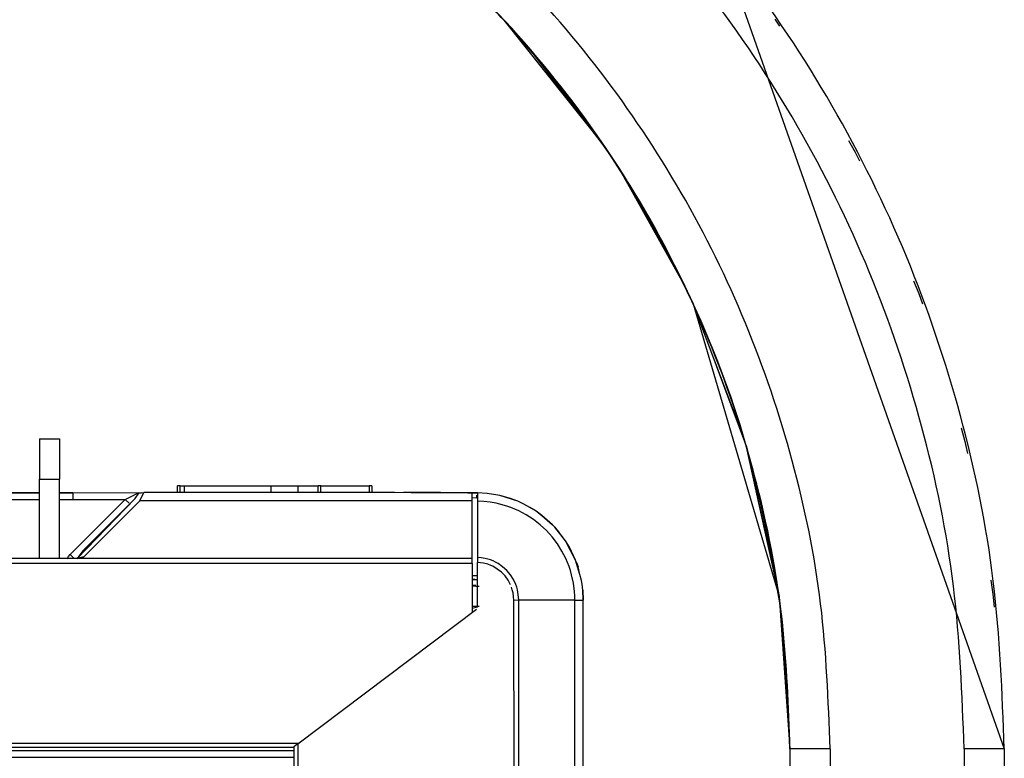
# Model space of a CAD drawing. Header units: millimetres. Extents: x -1298 to 168, y 345 to 933.
# Tile 21 of 22: x 80 to 153, y 668 to 723. Entities that reach past the tile are written whole.
import ezdxf

# ---------------------------------------------------------------- set-up
doc = ezdxf.new("R2010")
doc.units = ezdxf.units.MM

# ---------------------------------------------------------------- blocks, each defined once
blk = doc.blocks.new('Eckteil-Deckel-links__4', base_point=(64.893, 668.521))
at = {"color": 7, "linetype": 'Continuous'}
for p, q in [((91.659, 687.507), (91.663, 688.007)), ((91.863, 688.008), (92.163, 688.016)), ((92.163, 688.016), (92.159, 687.516)), ((92.163, 688.016), (98.663, 688.016)), ((98.659, 687.517), (98.663, 688.016)), ((98.663, 688.016), (100.663, 688.016)), ((100.663, 688.016), (102.163, 688.018)), ((100.675, 687.516), (100.663, 688.016)), ((102.159, 687.518), (102.163, 688.018)), ((102.363, 688.018), (102.163, 688.018)), ((102.363, 688.018), (105.963, 688.018)), ((106.163, 688.018), (105.963, 688.018)), ((106.163, 688.018), (106.167, 687.518)), ((72.95, 687.159), (72.208, 686.894)), ((72.798, 687.112), (72.95, 687.159)), ((73.711, 687.35), (72.95, 687.159)), ((72.95, 687.159), (73.101, 687.203)), ((73.101, 687.203), (73.711, 687.35)), ((74.434, 687.459), (73.711, 687.35)), ((73.711, 687.35), (74.02, 687.405)), ((74.02, 687.405), (74.434, 687.459)), ((74.434, 687.459), (74.642, 687.478)), ((74.642, 687.478), (74.434, 687.459)), ((74.642, 687.478), (75.27, 687.503)), ((75.27, 687.503), (74.642, 687.478)), ((75.27, 687.503), (80.835, 687.503)), ((80.835, 687.503), (75.27, 687.503)), ((80.835, 687.503), (81.357, 687.503)), ((81.357, 687.503), (80.835, 687.503)), ((82.814, 687.503), (83.856, 687.503)), ((83.856, 687.503), (82.814, 687.503)), ((83.856, 687.503), (89.156, 687.51)), ((88.495, 687.062), (88.782, 687.465)), ((88.495, 687.062), (88.782, 687.465)), ((88.782, 687.465), (89.156, 687.51)), ((88.973, 687.485), (88.782, 687.465)), ((107.856, 687.523), (89.156, 687.51)), ((110.427, 687.493), (107.856, 687.523)), ((112.639, 687.487), (110.427, 687.493)), ((113.173, 687.494), (112.639, 687.487)), ((113.656, 687.467), (113.173, 687.494)), ((113.656, 686.895), (113.656, 687.467)), ((70.824, 686.154), (71.27, 686.431)), ((71.27, 686.431), (70.824, 686.154)), ((72.208, 686.894), (71.27, 686.431)), ((71.27, 686.431), (71.496, 686.557)), ((71.496, 686.557), (72.208, 686.894)), ((72.208, 686.894), (72.798, 687.112)), ((84.176, 682.605), (88.495, 687.062)), ((88.495, 687.062), (87.383, 685.951)), ((113.656, 682.603), (113.656, 686.895)), ((70.824, 686.154), (70.074, 685.586)), ((70.074, 685.586), (70.566, 685.974)), ((70.566, 685.974), (70.824, 686.154)), ((87.383, 685.951), (86.827, 685.395)), ((69.718, 685.061), (67.199, 682.746)), ((67.199, 682.746), (69.718, 685.061)), ((69.718, 685.061), (69.917, 685.448)), ((69.917, 685.448), (69.718, 685.061)), ((69.917, 685.448), (70.074, 685.586)), ((70.074, 685.586), (69.917, 685.448)), ((86.827, 685.395), (86.27, 684.839)), ((86.27, 684.839), (85.158, 683.727)), ((85.158, 683.727), (84.602, 683.171)), ((67.067, 682.566), (67.199, 682.746)), ((67.067, 682.566), (67.199, 682.746)), ((84.602, 683.171), (84.176, 682.605)), ((66.905, 682.458), (66.46, 681.903)), ((66.905, 682.458), (66.46, 681.903)), ((67.067, 682.566), (66.905, 682.458)), ((67.368, 682.605), (67.367, 682.214)), ((84.176, 682.605), (67.368, 682.605)), ((84.176, 682.605), (84.364, 682.633)), ((84.364, 682.633), (84.682, 682.73)), ((113.656, 682.214), (113.656, 682.603)), ((113.656, 682.214), (113.656, 678.57)), ((66.126, 681.436), (65.636, 680.557)), ((66.246, 681.618), (66.126, 681.436)), ((66.339, 681.751), (66.246, 681.618)), ((66.46, 681.903), (66.339, 681.751)), ((65.211, 679.469), (65.636, 680.557)), ((65.636, 680.557), (65.53, 680.325)), ((65.764, 680.791), (65.861, 680.961)), ((65.764, 680.791), (65.861, 680.961)), ((65.53, 680.325), (65.211, 679.469)), ((65.36, 679.885), (65.298, 679.703)), ((65.298, 679.703), (65.36, 679.885)), ((65.411, 680.018), (65.36, 679.885)), ((65.36, 679.885), (65.411, 680.018)), ((65.149, 679.256), (64.893, 677.884)), ((64.893, 677.884), (65.149, 679.256)), ((65.211, 679.469), (65.149, 679.256)), ((65.149, 679.256), (65.211, 679.469)), ((65.056, 678.87), (65.004, 678.625)), ((65.052, 668.82), (64.893, 677.884)), ((65.35, 668.521), (100.327, 668.521))]:
    blk.add_line(p, q, dxfattribs=at)
at = {"color": 1, "linetype": 'Continuous'}
for p, q in [((91.863, 687.508), (91.863, 688.008)), ((102.359, 687.518), (102.363, 688.018)), ((105.963, 688.018), (105.967, 687.518)), ((75.27, 687.503), (75.27, 687.012)), ((83.856, 687.503), (83.856, 687.012)), ((87.766, 687.012), (88.456, 687.357)), ((88.782, 687.465), (88.456, 687.357)), ((88.849, 686.895), (89.156, 687.51)), ((113.656, 687.467), (107.856, 687.523)), ((71.603, 686.055), (72.4, 686.441)), ((72.4, 686.441), (73.095, 686.69)), ((73.095, 686.69), (73.236, 686.731)), ((73.236, 686.731), (73.808, 686.869)), ((73.808, 686.869), (74.098, 686.92)), ((74.098, 686.92), (74.535, 686.976)), ((74.535, 686.976), (74.682, 686.989)), ((74.682, 686.989), (75.27, 687.012)), ((75.27, 687.012), (80.835, 687.012)), ((80.835, 687.012), (81.357, 687.012)), ((82.814, 687.012), (83.856, 687.012)), ((87.766, 687.012), (83.649, 682.895)), ((83.856, 687.012), (87.766, 687.012)), ((84.682, 682.73), (88.849, 686.895)), ((88.061, 686.722), (87.766, 687.012)), ((113.656, 686.895), (88.849, 686.895)), ((70.86, 685.579), (71.101, 685.747)), ((71.101, 685.747), (71.603, 686.055)), ((69.967, 684.816), (69.718, 685.061)), ((69.967, 684.816), (70.399, 685.215)), ((70.399, 685.215), (70.86, 685.579)), ((69.967, 684.816), (67.854, 682.704)), ((83.432, 682.57), (83.524, 682.743)), ((83.524, 682.743), (83.649, 682.895)), ((83.649, 682.895), (83.898, 682.649)), ((67.367, 682.214), (66.746, 681.453)), ((113.656, 682.214), (67.367, 682.214)), ((84.682, 682.73), (84.176, 682.605)), ((113.656, 682.603), (84.176, 682.605)), ((66.746, 681.453), (66.612, 681.258)), ((66.612, 681.258), (66.087, 680.333)), ((66.02, 680.19), (65.631, 679.114)), ((66.087, 680.333), (66.02, 680.19)), ((65.631, 679.114), (65.392, 677.847)), ((65.052, 668.82), (64.893, 677.884)), ((65.255, 677.849), (65.392, 677.847)), ((65.552, 668.82), (65.392, 677.847)), ((65.052, 668.82), (65.279, 668.818)), ((65.279, 668.818), (65.552, 668.82)), ((65.552, 668.82), (100.718, 668.821)), ((65.35, 668.521), (65.565, 668.525)), ((65.565, 668.525), (100.327, 668.521))]:
    blk.add_line(p, q, dxfattribs=at)
at = {"color": 7, "linetype": 'Continuous'}
blk.add_open_spline([(91.863, 688.008), (91.83, 688.007), (91.763, 688.007), (91.696, 688.007), (91.663, 688.007)], degree=3, dxfattribs=at)
blk = doc.blocks.new('Riegel_1__7', base_point=(81.357, 679.021))
at = {"color": 1, "linetype": 'Continuous'}
for p, q in [((81.357, 691.52), (82.857, 691.52)), ((81.357, 688.523), (82.857, 688.523))]:
    blk.add_line(p, q, dxfattribs=at)
at = {"color": 7, "linetype": 'Continuous'}
for p, q in [((81.357, 691.52), (81.357, 688.523)), ((82.857, 691.52), (82.857, 688.523)), ((81.357, 682.605), (81.357, 688.523)), ((82.857, 682.605), (82.857, 688.523)), ((114.034, 679.021), (113.667, 679.022))]:
    blk.add_line(p, q, dxfattribs=at)
for points in [[(114.182, 680.52), (114.101, 680.52), (113.93, 680.52), (113.758, 680.521), (113.667, 680.521)], [(114.182, 679.021), (114.101, 679.021), (113.93, 679.021), (113.758, 679.022), (113.667, 679.022)]]:
    blk.add_open_spline(points, degree=3, knots=[0, 0, 0, 0, 0.2401424, 0.5147709, 0.5147709, 0.5147709, 0.5147709], dxfattribs=at)
blk = doc.blocks.new('Schliessbuchse_1__17', base_point=(113.656, 680.617))
at = {"color": 7, "linetype": 'Continuous'}
blk.add_line((113.656, 680.617), (113.943, 680.617), dxfattribs=at)
blk = doc.blocks.new('Seitenteil-links__18', base_point=(64.856, 345.411))
at = {"color": 7, "linetype": 'Continuous'}
for p, q in [((114.056, 687.492), (108.556, 687.538)), ((108.556, 687.538), (109.103, 687.533)), ((109.103, 687.533), (113.336, 687.496)), ((113.336, 687.496), (114.056, 687.492)), ((114.784, 687.45), (114.056, 687.492)), ((114.056, 687.492), (114.056, 686.864)), ((114.784, 687.45), (114.056, 687.492)), ((115.566, 687.329), (114.784, 687.45)), ((115.566, 687.329), (114.784, 687.45)), ((115.736, 687.292), (115.566, 687.329)), ((115.736, 687.292), (115.566, 687.329)), ((116.529, 687.068), (115.736, 687.292)), ((117.059, 686.866), (115.736, 687.292)), ((114.056, 686.864), (114.056, 682.673)), ((117.059, 686.866), (116.529, 687.068)), ((117.508, 686.66), (117.059, 686.866)), ((117.508, 686.66), (117.059, 686.866)), ((117.976, 686.409), (117.508, 686.66)), ((117.976, 686.409), (117.508, 686.66)), ((118.428, 686.126), (117.976, 686.409)), ((118.428, 686.126), (117.976, 686.409)), ((118.854, 685.818), (118.428, 686.126)), ((119.645, 685.118), (118.428, 686.126)), ((119.645, 685.118), (118.854, 685.818)), ((118.854, 685.818), (119.645, 685.118)), ((118.854, 685.818), (119.467, 685.276)), ((119.821, 684.933), (119.645, 685.118)), ((119.821, 684.933), (119.645, 685.118)), ((120.336, 684.319), (119.821, 684.933)), ((119.821, 684.933), (119.983, 684.746)), ((119.821, 684.933), (119.983, 684.746)), ((120.618, 683.922), (119.821, 684.933)), ((119.983, 684.746), (120.13, 684.565)), ((119.983, 684.746), (120.13, 684.565)), ((120.618, 683.922), (120.336, 684.319)), ((120.918, 683.434), (120.618, 683.922)), ((121.378, 682.479), (120.618, 683.922)), ((121.378, 682.479), (120.918, 683.434)), ((114.056, 682.673), (114.056, 682.301)), ((114.056, 678.971), (114.056, 682.301)), ((121.56, 681.98), (121.378, 682.479)), ((121.709, 681.411), (121.378, 682.479)), ((121.447, 682.293), (121.56, 681.98)), ((121.447, 682.293), (121.56, 681.98)), ((121.709, 681.411), (121.56, 681.98)), ((121.822, 680.954), (121.709, 681.411)), ((113.656, 681.021), (114.056, 681.017)), ((121.867, 680.685), (121.822, 680.954)), ((121.922, 680.229), (121.867, 680.685)), ((121.956, 679.492), (121.922, 680.229)), ((121.922, 680.229), (121.956, 679.492)), ((121.922, 680.229), (121.956, 679.492)), ((121.915, 643.215), (121.956, 679.492)), ((100.659, 668.776), (113.976, 678.812)), ((114.056, 678.971), (113.656, 678.872)), ((100.659, 668.776), (100.356, 668.548)), ((100.356, 668.548), (100.356, 637.968))]:
    blk.add_line(p, q, dxfattribs=at)
at = {"color": 1, "linetype": 'Continuous'}
for p, q in [((114.017, 687.109), (114.02, 687.312)), ((114.017, 687.109), (113.656, 687.113)), ((114.53, 686.843), (114.056, 686.864)), ((115.001, 686.791), (114.53, 686.843)), ((115.448, 686.714), (115.001, 686.791)), ((115.628, 686.674), (115.448, 686.714)), ((116.243, 686.503), (115.628, 686.674)), ((116.545, 686.398), (116.243, 686.503)), ((116.842, 686.279), (116.545, 686.398)), ((117.134, 686.148), (116.842, 686.279)), ((117.419, 686.004), (117.134, 686.148)), ((117.698, 685.848), (117.419, 686.004)), ((118.234, 685.501), (117.698, 685.848)), ((118.738, 685.11), (118.234, 685.501)), ((119.205, 684.676), (118.738, 685.11)), ((119.633, 684.204), (119.205, 684.676)), ((120.019, 683.696), (119.633, 684.204)), ((120.36, 683.156), (120.019, 683.696)), ((120.513, 682.875), (120.36, 683.156)), ((120.653, 682.588), (120.513, 682.875)), ((114.34, 682.651), (114.056, 682.673)), ((114.518, 682.246), (114.056, 682.301)), ((114.622, 682.603), (114.34, 682.651)), ((114.826, 682.165), (114.518, 682.246)), ((115.025, 682.489), (114.622, 682.603)), ((115.044, 682.084), (114.826, 682.165)), ((115.221, 682.411), (115.025, 682.489)), ((115.191, 682.017), (115.044, 682.084)), ((115.838, 681.58), (115.191, 682.017)), ((115.41, 682.322), (115.221, 682.411)), ((115.593, 682.219), (115.41, 682.322)), ((115.937, 681.98), (115.593, 682.219)), ((120.781, 682.295), (120.653, 682.588)), ((120.896, 681.997), (120.781, 682.295)), ((114.057, 681.303), (113.681, 681.306)), ((115.981, 681.441), (115.838, 681.58)), ((116.243, 681.703), (115.937, 681.98)), ((116.113, 681.293), (115.981, 681.441)), ((116.342, 680.977), (116.113, 681.293)), ((116.51, 681.387), (116.243, 681.703)), ((116.736, 681.033), (116.51, 681.387)), ((120.998, 681.694), (120.896, 681.997)), ((121.087, 681.386), (120.998, 681.694)), ((121.223, 680.768), (121.087, 681.386)), ((113.867, 681.023), (113.656, 681.021)), ((114.056, 681.017), (113.867, 681.023)), ((116.524, 680.633), (116.342, 680.977)), ((116.916, 680.652), (116.736, 681.033)), ((116.985, 680.456), (116.916, 680.652)), ((121.307, 680.133), (121.223, 680.768)), ((116.658, 680.261), (116.597, 680.45)), ((116.711, 680.028), (116.658, 680.261)), ((116.745, 679.77), (116.711, 680.028)), ((117.041, 680.258), (116.985, 680.456)), ((117.1, 679.922), (117.041, 680.258)), ((117.132, 679.495), (117.1, 679.922)), ((121.327, 679.814), (121.307, 680.133)), ((121.334, 679.493), (121.327, 679.814)), ((116.762, 679.468), (116.745, 679.77)), ((117.132, 679.495), (116.762, 679.468)), ((116.855, 643.233), (116.762, 679.468)), ((117.132, 643.219), (117.132, 679.495)), ((121.334, 679.493), (117.132, 679.495)), ((121.335, 643.217), (121.334, 679.493)), ((121.334, 679.493), (121.956, 679.492)), ((100.659, 668.776), (100.659, 637.933))]:
    blk.add_line(p, q, dxfattribs=at)
blk = doc.blocks.new('Seitenteil-links-kpl__1__19', base_point=(64.856, 345.411))
for name, p in [('Seitenteil-links__18', (64.856, 345.411)), ('Schliessbuchse_1__17', (113.656, 680.617))]:
    blk.add_blockref(name, p)
blk = doc.blocks.new('Gehaeuse-kpl_-S120__26', base_point=(-1215.344, 345.411))
for name, p in [('Riegel_1__7', (81.357, 679.021)), ('Eckteil-Deckel-links__4', (64.893, 668.521)), ('Seitenteil-links-kpl__1__19', (64.856, 345.411))]:
    blk.add_blockref(name, p)
blk = doc.blocks.new('Rahmen_lang-bearb_-S120__27', base_point=(-1188.644, 667.758))
at = {"color": 1, "linetype": 'Continuous'}
blk.add_line((100.356, 668.257), (-1188.644, 668.257), dxfattribs=at)
at = {"color": 7, "linetype": 'Continuous'}
blk.add_line((100.356, 667.758), (-1188.644, 667.758), dxfattribs=at)
blk = doc.blocks.new('Diffusor-S120-kpl___33', base_point=(-1188.644, 369.413))
blk.add_blockref('Rahmen_lang-bearb_-S120__27', (-1188.644, 667.758))
blk = doc.blocks.new('Haltebuegel__52', base_point=(-1240.62, 540.958))
at = {"color": 7, "linetype": 'Continuous'}
for p, q in [((132.171, 728.572), (153.38, 668.388)), ((115.892, 722.9), (116.024, 722.768)), ((116.024, 722.768), (118.307, 720.141)), ((116.024, 722.768), (123.479, 713.419)), ((116.024, 722.768), (123.479, 713.419)), ((116.024, 722.768), (123.479, 713.419)), ((116.024, 722.768), (123.365, 713.572)), ((116.024, 722.768), (123.365, 713.572)), ((123.365, 713.572), (117.839, 720.763)), ((123.365, 713.572), (123.479, 713.419)), ((123.365, 713.572), (124.68, 711.616)), ((123.479, 713.419), (124.912, 711.195)), ((123.479, 713.419), (124.68, 711.616)), ((123.479, 713.419), (124.68, 711.616)), ((123.479, 713.419), (124.68, 711.616)), ((123.479, 713.419), (124.68, 711.616)), ((129.457, 703.065), (124.68, 711.616)), ((129.366, 703.232), (129.457, 703.065)), ((129.457, 703.065), (130.244, 701.346)), ((129.457, 703.065), (130.15, 701.596)), ((129.457, 703.065), (130.15, 701.596)), ((129.457, 703.065), (130.15, 701.596)), ((130.15, 701.596), (136.565, 679.75)), ((130.15, 701.596), (136.565, 679.75)), ((130.15, 701.596), (134.139, 690.917)), ((133.825, 691.934), (130.15, 701.596)), ((133.761, 692.108), (133.825, 691.934)), ((133.825, 691.934), (134.165, 690.782)), ((134.139, 690.917), (136.565, 679.75)), ((136.486, 680.277), (134.139, 690.917)), ((136.451, 680.442), (136.486, 680.277)), ((136.486, 680.277), (136.565, 679.75)), ((136.486, 680.277), (136.565, 679.75)), ((136.565, 679.75), (137.38, 668.388)), ((136.565, 679.75), (137.38, 668.388)), ((136.565, 679.75), (137.38, 668.388)), ((136.565, 679.75), (137.38, 668.388)), ((136.565, 679.75), (137.38, 668.388)), ((136.565, 679.75), (137.38, 668.388)), ((136.565, 679.75), (137.38, 668.388)), ((136.565, 679.75), (137.38, 668.388)), ((136.565, 679.75), (137.38, 668.388)), ((136.634, 679.281), (137.38, 668.388)), ((137.38, 668.388), (137.38, 555.421)), ((153.38, 668.388), (153.38, 540.958))]:
    blk.add_line(p, q, dxfattribs=at)
at = {"color": 1, "linetype": 'Continuous'}
for p, q in [((136.263, 722.832), (136.606, 722.308)), ((141.759, 713.788), (142.25, 712.927)), ((142.25, 712.927), (142.571, 712.275)), ((146.601, 703.326), (147.001, 702.372)), ((147.001, 702.372), (147.271, 701.598)), ((150.158, 692.338), (150.444, 691.322)), ((150.444, 691.322), (150.636, 690.437)), ((152.37, 680.983), (152.531, 679.937)), ((152.531, 679.937), (152.62, 678.961)), ((140.38, 668.391), (140.38, 550.219)), ((150.38, 668.391), (150.38, 545.035))]:
    blk.add_line(p, q, dxfattribs=at)
at = {"color": 7, "linetype": 'Continuous'}
for points, knots in [([(153.38, 668.388), (153.221, 672.576), (152.904, 680.954), (150.354, 693.305), (146.331, 705.23), (140.754, 716.525), (133.76, 726.996), (125.456, 736.464), (115.988, 744.768), (105.517, 751.762), (94.222, 757.339), (82.297, 761.362), (69.946, 763.912), (61.568, 764.229), (57.38, 764.388)], [0, 0, 0, 0, 12.557393, 25.114786, 37.67218, 50.229574, 62.786969, 75.344366, 87.901763, 100.459161, 113.016561, 125.573961, 138.131361, 150.688762, 150.688762, 150.688762, 150.688762]), ([(116.024, 722.768), (115.023, 723.827), (113.026, 725.941), (110.853, 727.876), (109.768, 728.841)], [0, 0, 0, 0, 4.368581, 8.722349, 8.722349, 8.722349, 8.722349]), ([(137.38, 668.388), (137.27, 671.553), (137.051, 677.89), (135.293, 687.264), (132.519, 696.384), (128.643, 705.095), (123.824, 713.342), (119.835, 718.288), (117.839, 720.763)], [0, 0, 0, 0, 9.489112, 18.999915, 28.514275, 38.028634, 47.544614, 57.069433, 57.069433, 57.069433, 57.069433]), ([(137.38, 668.388), (137.223, 672.191), (136.911, 679.802), (134.364, 690.973), (130.465, 701.753), (126.608, 708.328), (124.68, 711.616)], [0, 0, 0, 0, 11.396892, 22.808725, 34.222646, 45.63465, 45.63465, 45.63465, 45.63465]), ([(137.38, 668.388), (137.223, 672.191), (136.911, 679.802), (134.364, 690.973), (130.465, 701.753), (126.608, 708.328), (124.68, 711.616)], [0, 0, 0, 0, 11.396892, 22.808725, 34.222646, 45.63465, 45.63465, 45.63465, 45.63465]), ([(136.565, 679.75), (136.261, 681.634), (135.652, 685.4), (134.643, 689.079), (134.139, 690.917)], [0, 0, 0, 0, 5.722394, 11.434798, 11.434798, 11.434798, 11.434798])]:
    blk.add_open_spline(points, degree=3, knots=knots, dxfattribs=at)
at = {"color": 1, "linetype": 'Continuous'}
for points, knots in [([(150.38, 668.391), (150.226, 672.449), (149.919, 680.565), (147.448, 692.53), (143.551, 704.082), (138.149, 715.024), (131.373, 725.168), (123.328, 734.34), (114.156, 742.384), (104.013, 749.16), (93.071, 754.563), (81.519, 758.46), (69.553, 760.93), (61.437, 761.237), (57.38, 761.391)], [0, 0, 0, 0, 12.164974, 24.329949, 36.494924, 48.6599, 60.824877, 72.989854, 85.154833, 97.319813, 109.484793, 121.649774, 133.814756, 145.979738, 145.979738, 145.979738, 145.979738]), ([(140.38, 668.391), (140.242, 672.013), (139.968, 679.256), (137.764, 689.934), (134.285, 700.245), (129.464, 710.01), (123.417, 719.063), (116.237, 727.249), (108.051, 734.428), (98.998, 740.475), (89.233, 745.297), (78.923, 748.775), (68.244, 750.98), (61.001, 751.254), (57.38, 751.391)], [0, 0, 0, 0, 10.856913, 21.713825, 32.570739, 43.427653, 54.284567, 65.141483, 75.998399, 86.855317, 97.712235, 108.569153, 119.426073, 130.282992, 130.282992, 130.282992, 130.282992]), ([(136.634, 679.281), (135.957, 683.048), (134.601, 690.583), (130.545, 701.369), (125.104, 711.494), (118.241, 720.73), (110.137, 728.892), (100.947, 735.81), (90.863, 741.351), (80.092, 745.362), (68.854, 747.914), (61.204, 748.208), (57.38, 748.356)], [0, 0, 0, 0, 11.463804, 22.927609, 34.391414, 45.855221, 57.319028, 68.782837, 80.246646, 91.710456, 103.173418, 114.635266, 114.635266, 114.635266, 114.635266]), ([(136.565, 679.75), (135.869, 683.501), (134.477, 690.999), (130.364, 701.704), (124.969, 711.821), (120.216, 717.782), (117.839, 720.763)], [0, 0, 0, 0, 11.421964, 22.837286, 34.251554, 45.665822, 45.665822, 45.665822, 45.665822]), ([(136.565, 679.75), (135.869, 683.501), (134.477, 690.999), (130.364, 701.704), (124.969, 711.821), (120.216, 717.782), (117.839, 720.763)], [0, 0, 0, 0, 11.421964, 22.837286, 34.251554, 45.665822, 45.665822, 45.665822, 45.665822]), ([(136.565, 679.75), (135.869, 683.501), (134.477, 690.999), (130.364, 701.704), (124.969, 711.821), (120.216, 717.782), (117.839, 720.763)], [0, 0, 0, 0, 11.421964, 22.837286, 34.251554, 45.665822, 45.665822, 45.665822, 45.665822]), ([(136.565, 679.75), (136.072, 682.565), (135.086, 688.194), (132.459, 696.368), (129.092, 704.265), (126.15, 709.166), (124.68, 711.616)], [0, 0, 0, 0, 8.563882, 17.127763, 25.691646, 34.255528, 34.255528, 34.255528, 34.255528]), ([(136.565, 679.75), (136.261, 681.634), (135.652, 685.4), (134.643, 689.079), (134.139, 690.917)], [0, 0, 0, 0, 5.722394, 11.434798, 11.434798, 11.434798, 11.434798]), ([(140.38, 668.391), (140.121, 668.391), (139.621, 668.391), (138.914, 668.391), (138.306, 668.39), (137.84, 668.39), (137.548, 668.389), (137.414, 668.388), (137.38, 668.388)], [0, 0, 0, 0, 0.776457, 1.5, 2.12132, 2.598077, 2.897779, 3.000005, 3.000005, 3.000005, 3.000005]), ([(153.38, 668.388), (153.345, 668.388), (153.211, 668.389), (152.919, 668.39), (152.453, 668.39), (151.845, 668.391), (151.138, 668.391), (150.638, 668.391), (150.38, 668.391)], [0, 0, 0, 0, 0.102225, 0.401928, 0.878685, 1.500005, 2.223548, 3.000005, 3.000005, 3.000005, 3.000005])]:
    blk.add_open_spline(points, degree=3, knots=knots, dxfattribs=at)
blk = doc.blocks.new('Haltebuegel-MAN-S120__63', base_point=(-1298.383, 473.202))
blk.add_blockref('Haltebuegel__52', (-1240.62, 540.958))
blk = doc.blocks.new('S120_1__64', base_point=(-1298.383, 345.411))
for name, p in [('Haltebuegel-MAN-S120__63', (-1298.383, 473.202)), ('Gehaeuse-kpl_-S120__26', (-1215.344, 345.411)), ('Diffusor-S120-kpl___33', (-1188.644, 369.413))]:
    blk.add_blockref(name, p)
blk = doc.blocks.new('Vordans1', base_point=(-565, 638))
blk.add_blockref('S120_1__64', (-1298.383, 345.411))

msp = doc.modelspace()

# ---------------------------------------------------------------- block references
msp.add_blockref('Vordans1', (-565, 638))

doc.saveas('drawing.dxf')
